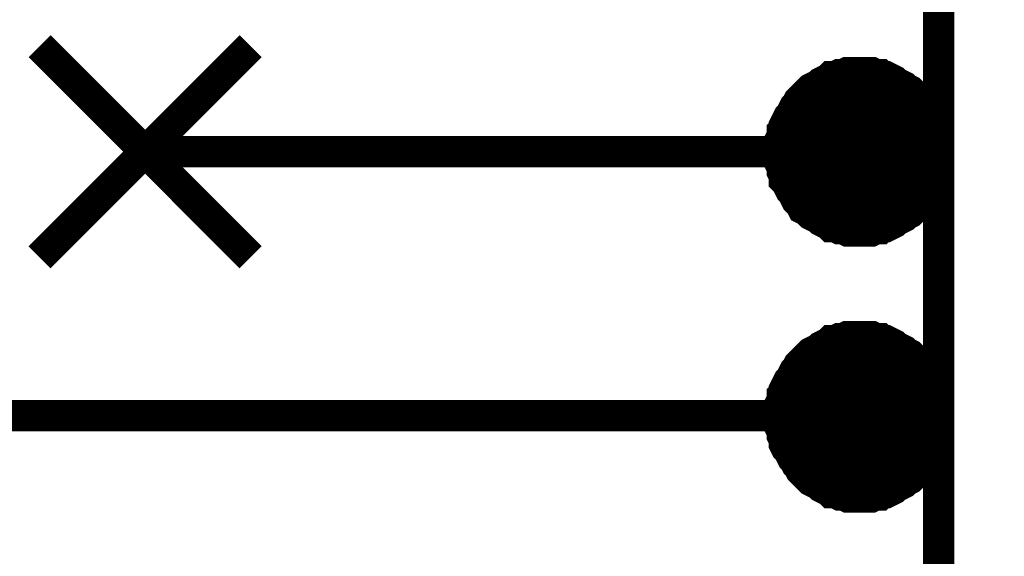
# Model space of a CAD drawing. Header units: inches. Extents: x 0 to 292, y 0 to 193.
# Tile 153 of 155: x 261.14 to 270.6, y 159.43 to 164.58. Entities that reach past the tile are written whole.
import ezdxf

# ---------------------------------------------------------------- set-up
doc = ezdxf.new("R2010")
doc.units = ezdxf.units.IN
doc.layers.add('Sheet', color=255, linetype='Continuous')

msp = doc.modelspace()

# ---------------------------------------------------------------- linework, layer by layer
at = {"layer": 'Sheet'}
for points in [[(269.9665, 173.4709, 0.2997, 0.2997, 0), (277.5846, 173.4709, 0.2997, 0.2997, 0), (277.5846, 145.5402, 0.2997, 0.2997, 0), (269.9665, 145.5402, 0.2997, 0.2997, 0), (269.9665, 173.4709, 0.2997, 0.2997, 0)], [(269.9665, 173.4709, 0.0991, 0.0991, 0), (269.9665, 145.5402, 0.0991, 0.0991, 0), (277.5846, 145.5402, 0.0991, 0.0991, 0), (277.5846, 173.4709, 0.0991, 0.0991, 0), (269.9665, 173.4709, 0.0991, 0.0991, 0), (269.9665, 173.4709, 0.0991, 0.0991, 0)], [(268.859, 163.322, 0.762, 0.762, 1), (269.621, 163.322, 0.762, 0.762, 1)], [(268.859, 160.782, 0.762, 0.762, 1), (269.621, 160.782, 0.762, 0.762, 1)]]:
    msp.add_lwpolyline(points, format="xyseb", close=True, dxfattribs=at)
for points in [[(261.3352, 162.3025, 0.2997, 0.2997, 0), (263.3615, 164.3296, 0.2997, 0.2997, 0)], [(261.3352, 164.3296, 0.2997, 0.2997, 0), (263.3615, 162.3025, 0.2997, 0.2997, 0)], [(269.2066, 164.0762, 0.2997, 0.2997, 0), (269.1677, 164.0762, 0.2997, 0.2997, 0), (269.1287, 164.0762, 0.2997, 0.2997, 0), (269.0897, 164.0762, 0.2997, 0.2997, 0), (269.0508, 164.0567, 0.2997, 0.2997, 0), (269.0118, 164.0567, 0.2997, 0.2997, 0), (268.9728, 164.0372, 0.2997, 0.2997, 0), (268.9339, 164.0372, 0.2997, 0.2997, 0), (268.9144, 164.0177, 0.2997, 0.2997, 0), (268.8754, 163.9982, 0.2997, 0.2997, 0), (268.8364, 163.9787, 0.2997, 0.2997, 0), (268.8169, 163.9593, 0.2997, 0.2997, 0), (268.778, 163.9398, 0.2997, 0.2997, 0), (268.739, 163.9203, 0.2997, 0.2997, 0), (268.7195, 163.9008, 0.2997, 0.2997, 0), (268.7, 163.8813, 0.2997, 0.2997, 0), (268.6611, 163.8423, 0.2997, 0.2997, 0), (268.6416, 163.8228, 0.2997, 0.2997, 0), (268.6221, 163.8033, 0.2997, 0.2997, 0), (268.6026, 163.7643, 0.2997, 0.2997, 0), (268.5831, 163.7449, 0.2997, 0.2997, 0), (268.5637, 163.7059, 0.2997, 0.2997, 0), (268.5442, 163.6669, 0.2997, 0.2997, 0), (268.5247, 163.6474, 0.2997, 0.2997, 0), (268.5052, 163.6084, 0.2997, 0.2997, 0), (268.4857, 163.5694, 0.2997, 0.2997, 0), (268.4857, 163.5305, 0.2997, 0.2997, 0), (268.4662, 163.511, 0.2997, 0.2997, 0), (268.4662, 163.472, 0.2997, 0.2997, 0), (268.4468, 163.433, 0.2997, 0.2997, 0), (268.4468, 163.394, 0.2997, 0.2997, 0), (268.4468, 163.355, 0.2997, 0.2997, 0), (268.4468, 163.3161, 0.2997, 0.2997, 0)], [(269.9665, 163.3161, 0.2997, 0.2997, 0), (269.9665, 163.355, 0.2997, 0.2997, 0), (269.9665, 163.394, 0.2997, 0.2997, 0), (269.9665, 163.433, 0.2997, 0.2997, 0), (269.947, 163.472, 0.2997, 0.2997, 0), (269.947, 163.511, 0.2997, 0.2997, 0), (269.9275, 163.5305, 0.2997, 0.2997, 0), (269.9275, 163.5694, 0.2997, 0.2997, 0), (269.908, 163.6084, 0.2997, 0.2997, 0), (269.8886, 163.6474, 0.2997, 0.2997, 0), (269.8691, 163.6669, 0.2997, 0.2997, 0), (269.8496, 163.7059, 0.2997, 0.2997, 0), (269.8301, 163.7449, 0.2997, 0.2997, 0), (269.8106, 163.7643, 0.2997, 0.2997, 0), (269.7911, 163.8033, 0.2997, 0.2997, 0), (269.7717, 163.8228, 0.2997, 0.2997, 0), (269.7327, 163.8423, 0.2997, 0.2997, 0), (269.7132, 163.8813, 0.2997, 0.2997, 0), (269.6937, 163.9008, 0.2997, 0.2997, 0), (269.6547, 163.9203, 0.2997, 0.2997, 0), (269.6353, 163.9398, 0.2997, 0.2997, 0), (269.5963, 163.9593, 0.2997, 0.2997, 0), (269.5573, 163.9787, 0.2997, 0.2997, 0), (269.5378, 163.9982, 0.2997, 0.2997, 0), (269.4989, 164.0177, 0.2997, 0.2997, 0), (269.4599, 164.0372, 0.2997, 0.2997, 0), (269.4209, 164.0372, 0.2997, 0.2997, 0), (269.4015, 164.0567, 0.2997, 0.2997, 0), (269.3625, 164.0567, 0.2997, 0.2997, 0), (269.3235, 164.0762, 0.2997, 0.2997, 0), (269.2846, 164.0762, 0.2997, 0.2997, 0), (269.2456, 164.0762, 0.2997, 0.2997, 0), (269.2066, 164.0762, 0.2997, 0.2997, 0)], [(268.4468, 163.3161, 0.0991, 0.0991, 0), (268.4468, 163.355, 0.0991, 0.0991, 0), (268.4468, 163.394, 0.0991, 0.0991, 0), (268.4468, 163.433, 0.0991, 0.0991, 0), (268.4662, 163.472, 0.0991, 0.0991, 0), (268.4662, 163.511, 0.0991, 0.0991, 0), (268.4857, 163.5305, 0.0991, 0.0991, 0), (268.4857, 163.5694, 0.0991, 0.0991, 0), (268.5052, 163.6084, 0.0991, 0.0991, 0), (268.5247, 163.6474, 0.0991, 0.0991, 0), (268.5442, 163.6669, 0.0991, 0.0991, 0), (268.5637, 163.7059, 0.0991, 0.0991, 0), (268.5831, 163.7449, 0.0991, 0.0991, 0), (268.6026, 163.7643, 0.0991, 0.0991, 0), (268.6221, 163.8033, 0.0991, 0.0991, 0), (268.6416, 163.8228, 0.0991, 0.0991, 0), (268.6611, 163.8423, 0.0991, 0.0991, 0), (268.7, 163.8813, 0.0991, 0.0991, 0), (268.7195, 163.9008, 0.0991, 0.0991, 0), (268.739, 163.9203, 0.0991, 0.0991, 0), (268.778, 163.9398, 0.0991, 0.0991, 0), (268.8169, 163.9593, 0.0991, 0.0991, 0), (268.8364, 163.9787, 0.0991, 0.0991, 0), (268.8754, 163.9982, 0.0991, 0.0991, 0), (268.9144, 164.0177, 0.0991, 0.0991, 0), (268.9339, 164.0372, 0.0991, 0.0991, 0), (268.9728, 164.0372, 0.0991, 0.0991, 0), (269.0118, 164.0567, 0.0991, 0.0991, 0), (269.0508, 164.0567, 0.0991, 0.0991, 0), (269.0897, 164.0762, 0.0991, 0.0991, 0), (269.1287, 164.0762, 0.0991, 0.0991, 0), (269.1677, 164.0762, 0.0991, 0.0991, 0), (269.2066, 164.0762, 0.0991, 0.0991, 0)], [(269.2066, 164.0762, 0.0991, 0.0991, 0), (269.2066, 164.0762, 0.0991, 0.0991, 0)], [(269.2066, 164.0762, 0.0991, 0.0991, 0), (269.2456, 164.0762, 0.0991, 0.0991, 0), (269.2846, 164.0762, 0.0991, 0.0991, 0), (269.3235, 164.0762, 0.0991, 0.0991, 0), (269.3625, 164.0567, 0.0991, 0.0991, 0), (269.4015, 164.0567, 0.0991, 0.0991, 0), (269.4209, 164.0372, 0.0991, 0.0991, 0), (269.4599, 164.0372, 0.0991, 0.0991, 0), (269.4989, 164.0177, 0.0991, 0.0991, 0), (269.5378, 163.9982, 0.0991, 0.0991, 0), (269.5573, 163.9787, 0.0991, 0.0991, 0), (269.5963, 163.9593, 0.0991, 0.0991, 0), (269.6353, 163.9398, 0.0991, 0.0991, 0), (269.6547, 163.9203, 0.0991, 0.0991, 0), (269.6937, 163.9008, 0.0991, 0.0991, 0), (269.7132, 163.8813, 0.0991, 0.0991, 0), (269.7327, 163.8423, 0.0991, 0.0991, 0), (269.7717, 163.8228, 0.0991, 0.0991, 0), (269.7911, 163.8033, 0.0991, 0.0991, 0), (269.8106, 163.7643, 0.0991, 0.0991, 0), (269.8301, 163.7449, 0.0991, 0.0991, 0), (269.8496, 163.7059, 0.0991, 0.0991, 0), (269.8691, 163.6669, 0.0991, 0.0991, 0), (269.8886, 163.6474, 0.0991, 0.0991, 0), (269.908, 163.6084, 0.0991, 0.0991, 0), (269.9275, 163.5694, 0.0991, 0.0991, 0), (269.9275, 163.5305, 0.0991, 0.0991, 0), (269.947, 163.511, 0.0991, 0.0991, 0), (269.947, 163.472, 0.0991, 0.0991, 0), (269.9665, 163.433, 0.0991, 0.0991, 0), (269.9665, 163.394, 0.0991, 0.0991, 0), (269.9665, 163.355, 0.0991, 0.0991, 0), (269.9665, 163.3161, 0.0991, 0.0991, 0)], [(269.9665, 163.3161, 0.2997, 0.2997, 0), (262.3484, 163.3161, 0.2997, 0.2997, 0)], [(268.4468, 163.3161, 0.2997, 0.2997, 0), (268.4468, 163.2771, 0.2997, 0.2997, 0), (268.4468, 163.2381, 0.2997, 0.2997, 0), (268.4468, 163.1991, 0.2997, 0.2997, 0), (268.4662, 163.1601, 0.2997, 0.2997, 0), (268.4662, 163.1211, 0.2997, 0.2997, 0), (268.4857, 163.0822, 0.2997, 0.2997, 0), (268.4857, 163.0432, 0.2997, 0.2997, 0), (268.5052, 163.0237, 0.2997, 0.2997, 0), (268.5247, 162.9847, 0.2997, 0.2997, 0), (268.5442, 162.9457, 0.2997, 0.2997, 0), (268.5637, 162.9262, 0.2997, 0.2997, 0), (268.5831, 162.8872, 0.2997, 0.2997, 0), (268.6026, 162.8483, 0.2997, 0.2997, 0), (268.6221, 162.8288, 0.2997, 0.2997, 0), (268.6416, 162.8093, 0.2997, 0.2997, 0), (268.6611, 162.7703, 0.2997, 0.2997, 0), (268.7, 162.7508, 0.2997, 0.2997, 0), (268.7195, 162.7313, 0.2997, 0.2997, 0), (268.739, 162.7118, 0.2997, 0.2997, 0), (268.778, 162.6923, 0.2997, 0.2997, 0), (268.8169, 162.6728, 0.2997, 0.2997, 0), (268.8364, 162.6534, 0.2997, 0.2997, 0), (268.8754, 162.6339, 0.2997, 0.2997, 0), (268.9144, 162.6144, 0.2997, 0.2997, 0), (268.9339, 162.5949, 0.2997, 0.2997, 0), (268.9728, 162.5949, 0.2997, 0.2997, 0), (269.0118, 162.5754, 0.2997, 0.2997, 0), (269.0508, 162.5754, 0.2997, 0.2997, 0), (269.0897, 162.5559, 0.2997, 0.2997, 0), (269.1287, 162.5559, 0.2997, 0.2997, 0), (269.1677, 162.5559, 0.2997, 0.2997, 0), (269.2066, 162.5559, 0.2997, 0.2997, 0)], [(269.2066, 162.5559, 0.2997, 0.2997, 0), (269.2456, 162.5559, 0.2997, 0.2997, 0), (269.2846, 162.5559, 0.2997, 0.2997, 0), (269.3235, 162.5559, 0.2997, 0.2997, 0), (269.3625, 162.5754, 0.2997, 0.2997, 0), (269.4015, 162.5754, 0.2997, 0.2997, 0), (269.4209, 162.5949, 0.2997, 0.2997, 0), (269.4599, 162.5949, 0.2997, 0.2997, 0), (269.4989, 162.6144, 0.2997, 0.2997, 0), (269.5378, 162.6339, 0.2997, 0.2997, 0), (269.5573, 162.6534, 0.2997, 0.2997, 0), (269.5963, 162.6728, 0.2997, 0.2997, 0), (269.6353, 162.6923, 0.2997, 0.2997, 0), (269.6547, 162.7118, 0.2997, 0.2997, 0), (269.6937, 162.7313, 0.2997, 0.2997, 0), (269.7132, 162.7508, 0.2997, 0.2997, 0), (269.7327, 162.7703, 0.2997, 0.2997, 0), (269.7717, 162.8093, 0.2997, 0.2997, 0), (269.7911, 162.8288, 0.2997, 0.2997, 0), (269.8106, 162.8483, 0.2997, 0.2997, 0), (269.8301, 162.8872, 0.2997, 0.2997, 0), (269.8496, 162.9262, 0.2997, 0.2997, 0), (269.8691, 162.9457, 0.2997, 0.2997, 0), (269.8886, 162.9847, 0.2997, 0.2997, 0), (269.908, 163.0237, 0.2997, 0.2997, 0), (269.9275, 163.0432, 0.2997, 0.2997, 0), (269.9275, 163.0822, 0.2997, 0.2997, 0), (269.947, 163.1211, 0.2997, 0.2997, 0), (269.947, 163.1601, 0.2997, 0.2997, 0), (269.9665, 163.1991, 0.2997, 0.2997, 0), (269.9665, 163.2381, 0.2997, 0.2997, 0), (269.9665, 163.2771, 0.2997, 0.2997, 0), (269.9665, 163.3161, 0.2997, 0.2997, 0)], [(269.2066, 162.5559, 0.0991, 0.0991, 0), (269.1677, 162.5559, 0.0991, 0.0991, 0), (269.1287, 162.5559, 0.0991, 0.0991, 0), (269.0897, 162.5559, 0.0991, 0.0991, 0), (269.0508, 162.5754, 0.0991, 0.0991, 0), (269.0118, 162.5754, 0.0991, 0.0991, 0), (268.9728, 162.5949, 0.0991, 0.0991, 0), (268.9339, 162.5949, 0.0991, 0.0991, 0), (268.9144, 162.6144, 0.0991, 0.0991, 0), (268.8754, 162.6339, 0.0991, 0.0991, 0), (268.8364, 162.6534, 0.0991, 0.0991, 0), (268.8169, 162.6728, 0.0991, 0.0991, 0), (268.778, 162.6923, 0.0991, 0.0991, 0), (268.739, 162.7118, 0.0991, 0.0991, 0), (268.7195, 162.7313, 0.0991, 0.0991, 0), (268.7, 162.7508, 0.0991, 0.0991, 0), (268.6611, 162.7703, 0.0991, 0.0991, 0), (268.6416, 162.8093, 0.0991, 0.0991, 0), (268.6221, 162.8288, 0.0991, 0.0991, 0), (268.6026, 162.8483, 0.0991, 0.0991, 0), (268.5831, 162.8872, 0.0991, 0.0991, 0), (268.5637, 162.9262, 0.0991, 0.0991, 0), (268.5442, 162.9457, 0.0991, 0.0991, 0), (268.5247, 162.9847, 0.0991, 0.0991, 0), (268.5052, 163.0237, 0.0991, 0.0991, 0), (268.4857, 163.0432, 0.0991, 0.0991, 0), (268.4857, 163.0822, 0.0991, 0.0991, 0), (268.4662, 163.1211, 0.0991, 0.0991, 0), (268.4662, 163.1601, 0.0991, 0.0991, 0), (268.4468, 163.1991, 0.0991, 0.0991, 0), (268.4468, 163.2381, 0.0991, 0.0991, 0), (268.4468, 163.2771, 0.0991, 0.0991, 0), (268.4468, 163.3161, 0.0991, 0.0991, 0)], [(268.4468, 163.3161, 0.0991, 0.0991, 0), (268.4468, 163.3161, 0.0991, 0.0991, 0)], [(269.9665, 163.3161, 0.0991, 0.0991, 0), (269.9665, 163.2771, 0.0991, 0.0991, 0), (269.9665, 163.2381, 0.0991, 0.0991, 0), (269.9665, 163.1991, 0.0991, 0.0991, 0), (269.947, 163.1601, 0.0991, 0.0991, 0), (269.947, 163.1211, 0.0991, 0.0991, 0), (269.9275, 163.0822, 0.0991, 0.0991, 0), (269.9275, 163.0432, 0.0991, 0.0991, 0), (269.908, 163.0237, 0.0991, 0.0991, 0), (269.8886, 162.9847, 0.0991, 0.0991, 0), (269.8691, 162.9457, 0.0991, 0.0991, 0), (269.8496, 162.9262, 0.0991, 0.0991, 0), (269.8301, 162.8872, 0.0991, 0.0991, 0), (269.8106, 162.8483, 0.0991, 0.0991, 0), (269.7911, 162.8288, 0.0991, 0.0991, 0), (269.7717, 162.8093, 0.0991, 0.0991, 0), (269.7327, 162.7703, 0.0991, 0.0991, 0), (269.7132, 162.7508, 0.0991, 0.0991, 0), (269.6937, 162.7313, 0.0991, 0.0991, 0), (269.6547, 162.7118, 0.0991, 0.0991, 0), (269.6353, 162.6923, 0.0991, 0.0991, 0), (269.5963, 162.6728, 0.0991, 0.0991, 0), (269.5573, 162.6534, 0.0991, 0.0991, 0), (269.5378, 162.6339, 0.0991, 0.0991, 0), (269.4989, 162.6144, 0.0991, 0.0991, 0), (269.4599, 162.5949, 0.0991, 0.0991, 0), (269.4209, 162.5949, 0.0991, 0.0991, 0), (269.4015, 162.5754, 0.0991, 0.0991, 0), (269.3625, 162.5754, 0.0991, 0.0991, 0), (269.3235, 162.5559, 0.0991, 0.0991, 0), (269.2846, 162.5559, 0.0991, 0.0991, 0), (269.2456, 162.5559, 0.0991, 0.0991, 0), (269.2066, 162.5559, 0.0991, 0.0991, 0)], [(269.9665, 163.3161, 0.0991, 0.0991, 0), (269.9665, 163.3161, 0.0991, 0.0991, 0), (269.9665, 163.3161, 0.0991, 0.0991, 0), (269.9665, 163.3161, 0.0991, 0.0991, 0), (269.9665, 163.3161, 0.0991, 0.0991, 0), (269.9665, 163.3161, 0.0991, 0.0991, 0), (269.9665, 163.3161, 0.0991, 0.0991, 0), (269.9665, 163.3161, 0.0991, 0.0991, 0), (269.9665, 163.3161, 0.0991, 0.0991, 0), (269.9665, 163.3161, 0.0991, 0.0991, 0), (269.9665, 163.3161, 0.0991, 0.0991, 0), (269.9665, 163.3161, 0.0991, 0.0991, 0), (269.9665, 163.3161, 0.0991, 0.0991, 0), (269.9665, 163.3161, 0.0991, 0.0991, 0), (269.9665, 163.3161, 0.0991, 0.0991, 0), (269.9665, 163.3161, 0.0991, 0.0991, 0), (269.9665, 163.3161, 0.0991, 0.0991, 0), (269.9665, 163.3161, 0.0991, 0.0991, 0), (269.9665, 163.3161, 0.0991, 0.0991, 0), (269.9665, 163.3161, 0.0991, 0.0991, 0), (269.9665, 163.3161, 0.0991, 0.0991, 0), (269.9665, 163.3161, 0.0991, 0.0991, 0), (269.9665, 163.3161, 0.0991, 0.0991, 0), (269.9665, 163.3161, 0.0991, 0.0991, 0), (269.9665, 163.3161, 0.0991, 0.0991, 0), (269.9665, 163.3161, 0.0991, 0.0991, 0), (269.9665, 163.3161, 0.0991, 0.0991, 0), (269.9665, 163.3161, 0.0991, 0.0991, 0), (269.9665, 163.3161, 0.0991, 0.0991, 0), (269.9665, 163.3161, 0.0991, 0.0991, 0), (269.9665, 163.3161, 0.0991, 0.0991, 0), (269.9665, 163.3161, 0.0991, 0.0991, 0), (269.9665, 163.3161, 0.0991, 0.0991, 0)], [(269.9665, 163.3161, 0.0991, 0.0991, 0), (269.9665, 163.3161, 0.0991, 0.0991, 0)], [(269.2066, 161.5424, 0.2997, 0.2997, 0), (269.1677, 161.5424, 0.2997, 0.2997, 0), (269.1287, 161.5424, 0.2997, 0.2997, 0), (269.0897, 161.5424, 0.2997, 0.2997, 0), (269.0508, 161.5229, 0.2997, 0.2997, 0), (269.0118, 161.5229, 0.2997, 0.2997, 0), (268.9728, 161.5034, 0.2997, 0.2997, 0), (268.9339, 161.5034, 0.2997, 0.2997, 0), (268.9144, 161.4839, 0.2997, 0.2997, 0), (268.8754, 161.4644, 0.2997, 0.2997, 0), (268.8364, 161.4449, 0.2997, 0.2997, 0), (268.8169, 161.4254, 0.2997, 0.2997, 0), (268.778, 161.4059, 0.2997, 0.2997, 0), (268.739, 161.3864, 0.2997, 0.2997, 0), (268.7195, 161.3669, 0.2997, 0.2997, 0), (268.7, 161.3474, 0.2997, 0.2997, 0), (268.6611, 161.3085, 0.2997, 0.2997, 0), (268.6416, 161.289, 0.2997, 0.2997, 0), (268.6221, 161.2695, 0.2997, 0.2997, 0), (268.6026, 161.2305, 0.2997, 0.2997, 0), (268.5831, 161.211, 0.2997, 0.2997, 0), (268.5637, 161.172, 0.2997, 0.2997, 0), (268.5442, 161.133, 0.2997, 0.2997, 0), (268.5247, 161.1136, 0.2997, 0.2997, 0), (268.5052, 161.0746, 0.2997, 0.2997, 0), (268.4857, 161.0356, 0.2997, 0.2997, 0), (268.4857, 160.9966, 0.2997, 0.2997, 0), (268.4662, 160.9771, 0.2997, 0.2997, 0), (268.4662, 160.9381, 0.2997, 0.2997, 0), (268.4468, 160.8992, 0.2997, 0.2997, 0), (268.4468, 160.8602, 0.2997, 0.2997, 0), (268.4468, 160.8212, 0.2997, 0.2997, 0), (268.4468, 160.7822, 0.2997, 0.2997, 0)], [(269.9665, 160.7822, 0.2997, 0.2997, 0), (269.9665, 160.8212, 0.2997, 0.2997, 0), (269.9665, 160.8602, 0.2997, 0.2997, 0), (269.9665, 160.8992, 0.2997, 0.2997, 0), (269.947, 160.9381, 0.2997, 0.2997, 0), (269.947, 160.9771, 0.2997, 0.2997, 0), (269.9275, 160.9966, 0.2997, 0.2997, 0), (269.9275, 161.0356, 0.2997, 0.2997, 0), (269.908, 161.0746, 0.2997, 0.2997, 0), (269.8886, 161.1136, 0.2997, 0.2997, 0), (269.8691, 161.133, 0.2997, 0.2997, 0), (269.8496, 161.172, 0.2997, 0.2997, 0), (269.8301, 161.211, 0.2997, 0.2997, 0), (269.8106, 161.2305, 0.2997, 0.2997, 0), (269.7911, 161.2695, 0.2997, 0.2997, 0), (269.7717, 161.289, 0.2997, 0.2997, 0), (269.7327, 161.3085, 0.2997, 0.2997, 0), (269.7132, 161.3474, 0.2997, 0.2997, 0), (269.6937, 161.3669, 0.2997, 0.2997, 0), (269.6547, 161.3864, 0.2997, 0.2997, 0), (269.6353, 161.4059, 0.2997, 0.2997, 0), (269.5963, 161.4254, 0.2997, 0.2997, 0), (269.5573, 161.4449, 0.2997, 0.2997, 0), (269.5378, 161.4644, 0.2997, 0.2997, 0), (269.4989, 161.4839, 0.2997, 0.2997, 0), (269.4599, 161.5034, 0.2997, 0.2997, 0), (269.4209, 161.5034, 0.2997, 0.2997, 0), (269.4015, 161.5229, 0.2997, 0.2997, 0), (269.3625, 161.5229, 0.2997, 0.2997, 0), (269.3235, 161.5424, 0.2997, 0.2997, 0), (269.2846, 161.5424, 0.2997, 0.2997, 0), (269.2456, 161.5424, 0.2997, 0.2997, 0), (269.2066, 161.5424, 0.2997, 0.2997, 0)], [(268.4468, 160.7822, 0.0991, 0.0991, 0), (268.4468, 160.8212, 0.0991, 0.0991, 0), (268.4468, 160.8602, 0.0991, 0.0991, 0), (268.4468, 160.8992, 0.0991, 0.0991, 0), (268.4662, 160.9381, 0.0991, 0.0991, 0), (268.4662, 160.9771, 0.0991, 0.0991, 0), (268.4857, 160.9966, 0.0991, 0.0991, 0), (268.4857, 161.0356, 0.0991, 0.0991, 0), (268.5052, 161.0746, 0.0991, 0.0991, 0), (268.5247, 161.1136, 0.0991, 0.0991, 0), (268.5442, 161.133, 0.0991, 0.0991, 0), (268.5637, 161.172, 0.0991, 0.0991, 0), (268.5831, 161.211, 0.0991, 0.0991, 0), (268.6026, 161.2305, 0.0991, 0.0991, 0), (268.6221, 161.2695, 0.0991, 0.0991, 0), (268.6416, 161.289, 0.0991, 0.0991, 0), (268.6611, 161.3085, 0.0991, 0.0991, 0), (268.7, 161.3474, 0.0991, 0.0991, 0), (268.7195, 161.3669, 0.0991, 0.0991, 0), (268.739, 161.3864, 0.0991, 0.0991, 0), (268.778, 161.4059, 0.0991, 0.0991, 0), (268.8169, 161.4254, 0.0991, 0.0991, 0), (268.8364, 161.4449, 0.0991, 0.0991, 0), (268.8754, 161.4644, 0.0991, 0.0991, 0), (268.9144, 161.4839, 0.0991, 0.0991, 0), (268.9339, 161.5034, 0.0991, 0.0991, 0), (268.9728, 161.5034, 0.0991, 0.0991, 0), (269.0118, 161.5229, 0.0991, 0.0991, 0), (269.0508, 161.5229, 0.0991, 0.0991, 0), (269.0897, 161.5424, 0.0991, 0.0991, 0), (269.1287, 161.5424, 0.0991, 0.0991, 0), (269.1677, 161.5424, 0.0991, 0.0991, 0), (269.2066, 161.5424, 0.0991, 0.0991, 0)], [(269.2066, 161.5424, 0.0991, 0.0991, 0), (269.2066, 161.5424, 0.0991, 0.0991, 0)], [(269.2066, 161.5424, 0.0991, 0.0991, 0), (269.2456, 161.5424, 0.0991, 0.0991, 0), (269.2846, 161.5424, 0.0991, 0.0991, 0), (269.3235, 161.5424, 0.0991, 0.0991, 0), (269.3625, 161.5229, 0.0991, 0.0991, 0), (269.4015, 161.5229, 0.0991, 0.0991, 0), (269.4209, 161.5034, 0.0991, 0.0991, 0), (269.4599, 161.5034, 0.0991, 0.0991, 0), (269.4989, 161.4839, 0.0991, 0.0991, 0), (269.5378, 161.4644, 0.0991, 0.0991, 0), (269.5573, 161.4449, 0.0991, 0.0991, 0), (269.5963, 161.4254, 0.0991, 0.0991, 0), (269.6353, 161.4059, 0.0991, 0.0991, 0), (269.6547, 161.3864, 0.0991, 0.0991, 0), (269.6937, 161.3669, 0.0991, 0.0991, 0), (269.7132, 161.3474, 0.0991, 0.0991, 0), (269.7327, 161.3085, 0.0991, 0.0991, 0), (269.7717, 161.289, 0.0991, 0.0991, 0), (269.7911, 161.2695, 0.0991, 0.0991, 0), (269.8106, 161.2305, 0.0991, 0.0991, 0), (269.8301, 161.211, 0.0991, 0.0991, 0), (269.8496, 161.172, 0.0991, 0.0991, 0), (269.8691, 161.133, 0.0991, 0.0991, 0), (269.8886, 161.1136, 0.0991, 0.0991, 0), (269.908, 161.0746, 0.0991, 0.0991, 0), (269.9275, 161.0356, 0.0991, 0.0991, 0), (269.9275, 160.9966, 0.0991, 0.0991, 0), (269.947, 160.9771, 0.0991, 0.0991, 0), (269.947, 160.9381, 0.0991, 0.0991, 0), (269.9665, 160.8992, 0.0991, 0.0991, 0), (269.9665, 160.8602, 0.0991, 0.0991, 0), (269.9665, 160.8212, 0.0991, 0.0991, 0), (269.9665, 160.7822, 0.0991, 0.0991, 0)], [(262.3484, 160.7822, 0.2997, 0.2997, 0), (252.9572, 160.7822, 0.2997, 0.2997, 0)], [(269.9665, 160.7822, 0.2997, 0.2997, 0), (262.3484, 160.7822, 0.2997, 0.2997, 0)], [(268.4468, 160.7822, 0.2997, 0.2997, 0), (268.4468, 160.7432, 0.2997, 0.2997, 0), (268.4468, 160.7042, 0.2997, 0.2997, 0), (268.4468, 160.6653, 0.2997, 0.2997, 0), (268.4662, 160.6263, 0.2997, 0.2997, 0), (268.4662, 160.5873, 0.2997, 0.2997, 0), (268.4857, 160.5483, 0.2997, 0.2997, 0), (268.4857, 160.5093, 0.2997, 0.2997, 0), (268.5052, 160.4703, 0.2997, 0.2997, 0), (268.5247, 160.4509, 0.2997, 0.2997, 0), (268.5442, 160.4119, 0.2997, 0.2997, 0), (268.5637, 160.3729, 0.2997, 0.2997, 0), (268.5831, 160.3534, 0.2997, 0.2997, 0), (268.6026, 160.3144, 0.2997, 0.2997, 0), (268.6221, 160.2949, 0.2997, 0.2997, 0), (268.6416, 160.2559, 0.2997, 0.2997, 0), (268.6611, 160.2365, 0.2997, 0.2997, 0), (268.7, 160.1975, 0.2997, 0.2997, 0), (268.7195, 160.178, 0.2997, 0.2997, 0), (268.739, 160.1585, 0.2997, 0.2997, 0), (268.778, 160.139, 0.2997, 0.2997, 0), (268.8169, 160.1195, 0.2997, 0.2997, 0), (268.8364, 160.1, 0.2997, 0.2997, 0), (268.8754, 160.0805, 0.2997, 0.2997, 0), (268.9144, 160.061, 0.2997, 0.2997, 0), (268.9339, 160.0415, 0.2997, 0.2997, 0), (268.9728, 160.0415, 0.2997, 0.2997, 0), (269.0118, 160.0221, 0.2997, 0.2997, 0), (269.0508, 160.0221, 0.2997, 0.2997, 0), (269.0897, 160.0026, 0.2997, 0.2997, 0), (269.1287, 160.0026, 0.2997, 0.2997, 0), (269.1677, 160.0026, 0.2997, 0.2997, 0), (269.2066, 160.0026, 0.2997, 0.2997, 0)], [(269.2066, 160.0026, 0.2997, 0.2997, 0), (269.2456, 160.0026, 0.2997, 0.2997, 0), (269.2846, 160.0026, 0.2997, 0.2997, 0), (269.3235, 160.0026, 0.2997, 0.2997, 0), (269.3625, 160.0221, 0.2997, 0.2997, 0), (269.4015, 160.0221, 0.2997, 0.2997, 0), (269.4209, 160.0415, 0.2997, 0.2997, 0), (269.4599, 160.0415, 0.2997, 0.2997, 0), (269.4989, 160.061, 0.2997, 0.2997, 0), (269.5378, 160.0805, 0.2997, 0.2997, 0), (269.5573, 160.1, 0.2997, 0.2997, 0), (269.5963, 160.1195, 0.2997, 0.2997, 0), (269.6353, 160.139, 0.2997, 0.2997, 0), (269.6547, 160.1585, 0.2997, 0.2997, 0), (269.6937, 160.178, 0.2997, 0.2997, 0), (269.7132, 160.1975, 0.2997, 0.2997, 0), (269.7327, 160.2365, 0.2997, 0.2997, 0), (269.7717, 160.2559, 0.2997, 0.2997, 0), (269.7911, 160.2949, 0.2997, 0.2997, 0), (269.8106, 160.3144, 0.2997, 0.2997, 0), (269.8301, 160.3534, 0.2997, 0.2997, 0), (269.8496, 160.3729, 0.2997, 0.2997, 0), (269.8691, 160.4119, 0.2997, 0.2997, 0), (269.8886, 160.4509, 0.2997, 0.2997, 0), (269.908, 160.4703, 0.2997, 0.2997, 0), (269.9275, 160.5093, 0.2997, 0.2997, 0), (269.9275, 160.5483, 0.2997, 0.2997, 0), (269.947, 160.5873, 0.2997, 0.2997, 0), (269.947, 160.6263, 0.2997, 0.2997, 0), (269.9665, 160.6653, 0.2997, 0.2997, 0), (269.9665, 160.7042, 0.2997, 0.2997, 0), (269.9665, 160.7432, 0.2997, 0.2997, 0), (269.9665, 160.7822, 0.2997, 0.2997, 0)], [(269.2066, 160.0026, 0.0991, 0.0991, 0), (269.1677, 160.0026, 0.0991, 0.0991, 0), (269.1287, 160.0026, 0.0991, 0.0991, 0), (269.0897, 160.0026, 0.0991, 0.0991, 0), (269.0508, 160.0221, 0.0991, 0.0991, 0), (269.0118, 160.0221, 0.0991, 0.0991, 0), (268.9728, 160.0415, 0.0991, 0.0991, 0), (268.9339, 160.0415, 0.0991, 0.0991, 0), (268.9144, 160.061, 0.0991, 0.0991, 0), (268.8754, 160.0805, 0.0991, 0.0991, 0), (268.8364, 160.1, 0.0991, 0.0991, 0), (268.8169, 160.1195, 0.0991, 0.0991, 0), (268.778, 160.139, 0.0991, 0.0991, 0), (268.739, 160.1585, 0.0991, 0.0991, 0), (268.7195, 160.178, 0.0991, 0.0991, 0), (268.7, 160.1975, 0.0991, 0.0991, 0), (268.6611, 160.2365, 0.0991, 0.0991, 0), (268.6416, 160.2559, 0.0991, 0.0991, 0), (268.6221, 160.2949, 0.0991, 0.0991, 0), (268.6026, 160.3144, 0.0991, 0.0991, 0), (268.5831, 160.3534, 0.0991, 0.0991, 0), (268.5637, 160.3729, 0.0991, 0.0991, 0), (268.5442, 160.4119, 0.0991, 0.0991, 0), (268.5247, 160.4509, 0.0991, 0.0991, 0), (268.5052, 160.4703, 0.0991, 0.0991, 0), (268.4857, 160.5093, 0.0991, 0.0991, 0), (268.4857, 160.5483, 0.0991, 0.0991, 0), (268.4662, 160.5873, 0.0991, 0.0991, 0), (268.4662, 160.6263, 0.0991, 0.0991, 0), (268.4468, 160.6653, 0.0991, 0.0991, 0), (268.4468, 160.7042, 0.0991, 0.0991, 0), (268.4468, 160.7432, 0.0991, 0.0991, 0), (268.4468, 160.7822, 0.0991, 0.0991, 0)], [(268.4468, 160.7822, 0.0991, 0.0991, 0), (268.4468, 160.7822, 0.0991, 0.0991, 0)], [(269.9665, 160.7822, 0.0991, 0.0991, 0), (269.9665, 160.7432, 0.0991, 0.0991, 0), (269.9665, 160.7042, 0.0991, 0.0991, 0), (269.9665, 160.6653, 0.0991, 0.0991, 0), (269.947, 160.6263, 0.0991, 0.0991, 0), (269.947, 160.5873, 0.0991, 0.0991, 0), (269.9275, 160.5483, 0.0991, 0.0991, 0), (269.9275, 160.5093, 0.0991, 0.0991, 0), (269.908, 160.4703, 0.0991, 0.0991, 0), (269.8886, 160.4509, 0.0991, 0.0991, 0), (269.8691, 160.4119, 0.0991, 0.0991, 0), (269.8496, 160.3729, 0.0991, 0.0991, 0), (269.8301, 160.3534, 0.0991, 0.0991, 0), (269.8106, 160.3144, 0.0991, 0.0991, 0), (269.7911, 160.2949, 0.0991, 0.0991, 0), (269.7717, 160.2559, 0.0991, 0.0991, 0), (269.7327, 160.2365, 0.0991, 0.0991, 0), (269.7132, 160.1975, 0.0991, 0.0991, 0), (269.6937, 160.178, 0.0991, 0.0991, 0), (269.6547, 160.1585, 0.0991, 0.0991, 0), (269.6353, 160.139, 0.0991, 0.0991, 0), (269.5963, 160.1195, 0.0991, 0.0991, 0), (269.5573, 160.1, 0.0991, 0.0991, 0), (269.5378, 160.0805, 0.0991, 0.0991, 0), (269.4989, 160.061, 0.0991, 0.0991, 0), (269.4599, 160.0415, 0.0991, 0.0991, 0), (269.4209, 160.0415, 0.0991, 0.0991, 0), (269.4015, 160.0221, 0.0991, 0.0991, 0), (269.3625, 160.0221, 0.0991, 0.0991, 0), (269.3235, 160.0026, 0.0991, 0.0991, 0), (269.2846, 160.0026, 0.0991, 0.0991, 0), (269.2456, 160.0026, 0.0991, 0.0991, 0), (269.2066, 160.0026, 0.0991, 0.0991, 0)], [(269.9665, 160.7822, 0.0991, 0.0991, 0), (269.9665, 160.7822, 0.0991, 0.0991, 0), (269.9665, 160.7822, 0.0991, 0.0991, 0), (269.9665, 160.7822, 0.0991, 0.0991, 0), (269.9665, 160.7822, 0.0991, 0.0991, 0), (269.9665, 160.7822, 0.0991, 0.0991, 0), (269.9665, 160.7822, 0.0991, 0.0991, 0), (269.9665, 160.7822, 0.0991, 0.0991, 0), (269.9665, 160.7822, 0.0991, 0.0991, 0), (269.9665, 160.7822, 0.0991, 0.0991, 0), (269.9665, 160.7822, 0.0991, 0.0991, 0), (269.9665, 160.7822, 0.0991, 0.0991, 0), (269.9665, 160.7822, 0.0991, 0.0991, 0), (269.9665, 160.7822, 0.0991, 0.0991, 0), (269.9665, 160.7822, 0.0991, 0.0991, 0), (269.9665, 160.7822, 0.0991, 0.0991, 0), (269.9665, 160.7822, 0.0991, 0.0991, 0), (269.9665, 160.7822, 0.0991, 0.0991, 0), (269.9665, 160.7822, 0.0991, 0.0991, 0), (269.9665, 160.7822, 0.0991, 0.0991, 0), (269.9665, 160.7822, 0.0991, 0.0991, 0), (269.9665, 160.7822, 0.0991, 0.0991, 0), (269.9665, 160.7822, 0.0991, 0.0991, 0), (269.9665, 160.7822, 0.0991, 0.0991, 0), (269.9665, 160.7822, 0.0991, 0.0991, 0), (269.9665, 160.7822, 0.0991, 0.0991, 0), (269.9665, 160.7822, 0.0991, 0.0991, 0), (269.9665, 160.7822, 0.0991, 0.0991, 0), (269.9665, 160.7822, 0.0991, 0.0991, 0), (269.9665, 160.7822, 0.0991, 0.0991, 0), (269.9665, 160.7822, 0.0991, 0.0991, 0), (269.9665, 160.7822, 0.0991, 0.0991, 0), (269.9665, 160.7822, 0.0991, 0.0991, 0)], [(269.9665, 160.7822, 0.0991, 0.0991, 0), (269.9665, 160.7822, 0.0991, 0.0991, 0)]]:
    msp.add_lwpolyline(points, format="xyseb", dxfattribs=at)

doc.saveas('drawing.dxf')
